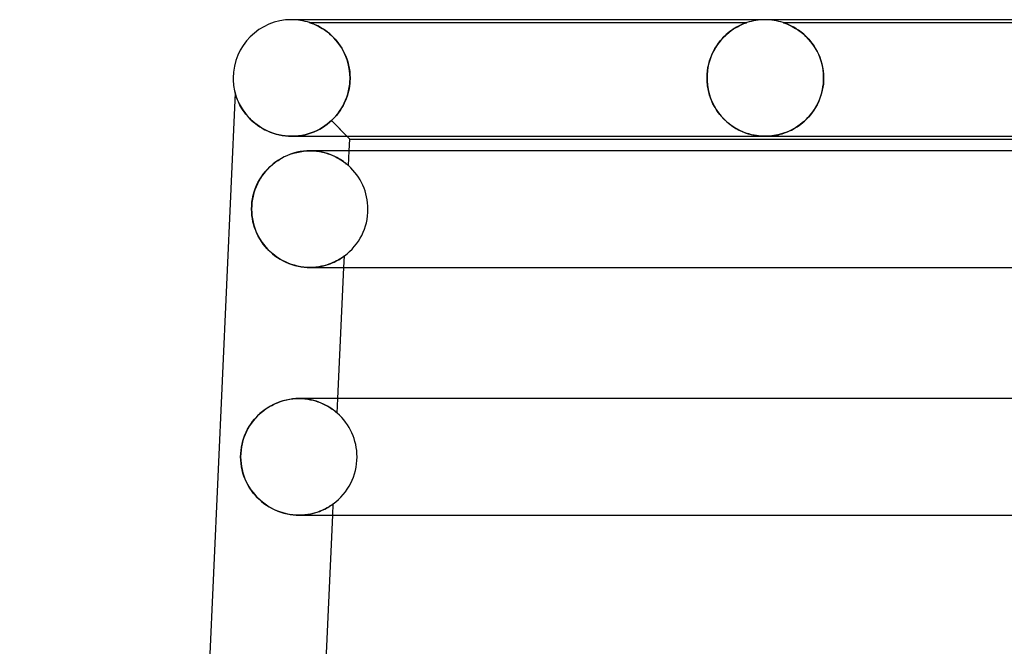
# Model space of a CAD drawing. Header units: millimetres. Extents: x -232 to 232, y -2 to 170.
# Tile 6 of 33: x -190 to -156, y 149 to 170. Entities that reach past the tile are written whole.
import ezdxf

# ---------------------------------------------------------------- set-up
doc = ezdxf.new("R2010")
doc.units = ezdxf.units.MM
doc.layers.add('HIDDEN', color=7, linetype='Continuous')
doc.layers.add('THICK', color=7, linetype='Continuous')

msp = doc.modelspace()

# ---------------------------------------------------------------- linework, layer by layer
at = {"layer": 'HIDDEN'}
for p, q in [((-180.283, 170), (-180.5, 170)), ((-179.871, 169.899), (-179.875, 169.9)), ((-179.875, 169.9), (-179.868, 169.898)), ((-179.875, 169.9), (-164.875, 169.9)), ((-179.855, 169.893), (-179.871, 169.899)), ((-179.868, 169.898), (-179.85, 169.891)), ((-179.83, 169.885), (-179.855, 169.893)), ((-179.85, 169.891), (-179.823, 169.882)), ((-179.798, 169.873), (-179.83, 169.885)), ((-179.823, 169.882), (-179.788, 169.869)), ((-179.757, 169.857), (-179.798, 169.873)), ((-179.788, 169.869), (-179.747, 169.853)), ((-179.71, 169.838), (-179.757, 169.857)), ((-179.747, 169.853), (-179.702, 169.834)), ((-179.657, 169.814), (-179.71, 169.838)), ((-179.702, 169.834), (-179.655, 169.813)), ((-179.599, 169.786), (-179.657, 169.814)), ((-179.655, 169.813), (-179.607, 169.79)), ((-179.607, 169.79), (-179.555, 169.763)), ((-179.536, 169.753), (-179.599, 169.786)), ((-179.555, 169.763), (-179.5, 169.733)), ((-179.47, 169.715), (-179.536, 169.753)), ((-179.5, 169.733), (-179.442, 169.698)), ((-179.401, 169.672), (-179.47, 169.715)), ((-179.442, 169.698), (-179.382, 169.66)), ((-179.33, 169.624), (-179.401, 169.672)), ((-179.382, 169.66), (-179.319, 169.616)), ((-179.259, 169.571), (-179.33, 169.624)), ((-179.319, 169.616), (-179.256, 169.569)), ((-165.49, 169.566), (-165.414, 169.624)), ((-165.4, 169.634), (-165.46, 169.59)), ((-165.414, 169.624), (-165.34, 169.675)), ((-165.342, 169.674), (-165.4, 169.634)), ((-165.285, 169.71), (-165.342, 169.674)), ((-165.34, 169.675), (-165.267, 169.72)), ((-165.231, 169.742), (-165.285, 169.71)), ((-165.267, 169.72), (-165.198, 169.76)), ((-165.18, 169.77), (-165.231, 169.742)), ((-165.198, 169.76), (-165.133, 169.794)), ((-165.132, 169.795), (-165.18, 169.77)), ((-165.133, 169.794), (-165.073, 169.822)), ((-165.086, 169.817), (-165.132, 169.795)), ((-165.042, 169.836), (-165.086, 169.817)), ((-165.073, 169.822), (-165.019, 169.846)), ((-165.002, 169.853), (-165.042, 169.836)), ((-165.019, 169.846), (-164.973, 169.865)), ((-164.966, 169.867), (-165.002, 169.853)), ((-164.973, 169.865), (-164.935, 169.879)), ((-164.935, 169.879), (-164.966, 169.867)), ((-164.935, 169.879), (-164.907, 169.889)), ((-164.91, 169.888), (-164.935, 169.879)), ((-164.891, 169.894), (-164.91, 169.888)), ((-164.907, 169.889), (-164.888, 169.895)), ((-164.879, 169.898), (-164.891, 169.894)), ((-164.888, 169.895), (-164.878, 169.899)), ((-164.875, 169.9), (-164.879, 169.898)), ((-164.878, 169.899), (-164.875, 169.9)), ((-163.616, 169.897), (-163.625, 169.9)), ((-163.625, 169.9), (-163.624, 169.9)), ((-163.625, 169.9), (-146.624, 169.9)), ((-163.624, 169.9), (-163.615, 169.896)), ((-163.598, 169.891), (-163.616, 169.897)), ((-163.615, 169.896), (-163.597, 169.89)), ((-163.57, 169.881), (-163.598, 169.891)), ((-163.597, 169.89), (-163.571, 169.881)), ((-163.571, 169.881), (-163.539, 169.869)), ((-163.528, 169.865), (-163.57, 169.881)), ((-163.539, 169.869), (-163.501, 169.854)), ((-163.475, 169.844), (-163.528, 169.865)), ((-163.501, 169.854), (-163.458, 169.837)), ((-163.412, 169.816), (-163.475, 169.844)), ((-163.458, 169.837), (-163.412, 169.816)), ((-163.341, 169.782), (-163.412, 169.816)), ((-163.412, 169.816), (-163.363, 169.793)), ((-163.363, 169.793), (-163.312, 169.767)), ((-163.264, 169.741), (-163.341, 169.782)), ((-163.312, 169.767), (-163.257, 169.737)), ((-163.182, 169.692), (-163.264, 169.741)), ((-163.257, 169.737), (-163.199, 169.703)), ((-163.199, 169.703), (-163.139, 169.665)), ((-163.096, 169.635), (-163.182, 169.692)), ((-163.139, 169.665), (-163.077, 169.622)), ((-163.008, 169.571), (-163.096, 169.635)), ((-163.077, 169.622), (-163.012, 169.574)), ((-179.187, 169.512), (-179.259, 169.571)), ((-179.256, 169.569), (-179.192, 169.516)), ((-179.192, 169.516), (-179.127, 169.458)), ((-179.116, 169.448), (-179.187, 169.512)), ((-179.127, 169.458), (-179.063, 169.396)), ((-179.046, 169.378), (-179.116, 169.448)), ((-179.063, 169.396), (-179.001, 169.33)), ((-178.977, 169.303), (-179.046, 169.378)), ((-179.001, 169.33), (-178.941, 169.26)), ((-178.91, 169.222), (-178.977, 169.303)), ((-165.845, 169.197), (-165.779, 169.281)), ((-165.768, 169.296), (-165.826, 169.222)), ((-165.779, 169.281), (-165.71, 169.36)), ((-165.707, 169.364), (-165.768, 169.296)), ((-165.71, 169.36), (-165.639, 169.434)), ((-165.645, 169.428), (-165.707, 169.364)), ((-165.583, 169.487), (-165.645, 169.428)), ((-165.639, 169.434), (-165.565, 169.503)), ((-165.521, 169.541), (-165.583, 169.487)), ((-165.565, 169.503), (-165.49, 169.566)), ((-165.46, 169.59), (-165.521, 169.541)), ((-163.012, 169.574), (-162.947, 169.521)), ((-162.921, 169.498), (-163.008, 169.571)), ((-162.947, 169.521), (-162.881, 169.463)), ((-162.835, 169.418), (-162.921, 169.498)), ((-162.881, 169.463), (-162.815, 169.399)), ((-162.752, 169.332), (-162.835, 169.418)), ((-162.815, 169.399), (-162.75, 169.33)), ((-162.673, 169.239), (-162.752, 169.332)), ((-162.75, 169.33), (-162.687, 169.256)), ((-178.941, 169.26), (-178.883, 169.185)), ((-178.846, 169.135), (-178.91, 169.222)), ((-178.883, 169.185), (-178.827, 169.107)), ((-178.785, 169.042), (-178.846, 169.135)), ((-178.827, 169.107), (-178.774, 169.024)), ((-178.729, 168.944), (-178.785, 169.042)), ((-178.774, 169.024), (-178.725, 168.936)), ((-178.677, 168.841), (-178.729, 168.944)), ((-165.988, 168.974), (-166.036, 168.882)), ((-166.019, 168.915), (-165.966, 169.014)), ((-165.937, 169.062), (-165.988, 168.974)), ((-165.966, 169.014), (-165.907, 169.108)), ((-165.883, 169.144), (-165.937, 169.062)), ((-165.907, 169.108), (-165.845, 169.197)), ((-165.826, 169.222), (-165.883, 169.144)), ((-162.687, 169.256), (-162.626, 169.178)), ((-162.599, 169.139), (-162.673, 169.239)), ((-162.626, 169.178), (-162.568, 169.094)), ((-162.529, 169.033), (-162.599, 169.139)), ((-162.568, 169.094), (-162.512, 169.005)), ((-162.465, 168.92), (-162.529, 169.033)), ((-162.512, 169.005), (-162.461, 168.911)), ((-178.725, 168.936), (-178.679, 168.845)), ((-178.679, 168.845), (-178.637, 168.75)), ((-178.63, 168.732), (-178.677, 168.841)), ((-178.637, 168.75), (-178.599, 168.652)), ((-178.588, 168.619), (-178.63, 168.732)), ((-178.599, 168.652), (-178.567, 168.55)), ((-178.554, 168.501), (-178.588, 168.619)), ((-166.119, 168.684), (-166.154, 168.579)), ((-166.149, 168.593), (-166.112, 168.705)), ((-166.08, 168.786), (-166.119, 168.684)), ((-166.112, 168.705), (-166.068, 168.812)), ((-166.036, 168.882), (-166.08, 168.786)), ((-166.068, 168.812), (-166.019, 168.915)), ((-162.408, 168.801), (-162.465, 168.92)), ((-162.461, 168.911), (-162.413, 168.812)), ((-162.413, 168.812), (-162.369, 168.709)), ((-162.358, 168.677), (-162.408, 168.801)), ((-162.369, 168.709), (-162.331, 168.6)), ((-162.315, 168.548), (-162.358, 168.677)), ((-178.567, 168.55), (-178.54, 168.444)), ((-178.526, 168.38), (-178.554, 168.501)), ((-178.54, 168.444), (-178.518, 168.336)), ((-178.506, 168.256), (-178.526, 168.38)), ((-178.518, 168.336), (-178.502, 168.225)), ((-166.224, 168.242), (-166.206, 168.361)), ((-166.207, 168.357), (-166.224, 168.24)), ((-166.183, 168.47), (-166.207, 168.357)), ((-166.206, 168.361), (-166.181, 168.478)), ((-166.154, 168.579), (-166.183, 168.47)), ((-166.181, 168.478), (-166.149, 168.593)), ((-162.331, 168.6), (-162.299, 168.488)), ((-162.282, 168.414), (-162.315, 168.548)), ((-162.299, 168.488), (-162.273, 168.371)), ((-162.258, 168.278), (-162.282, 168.414)), ((-162.273, 168.371), (-162.254, 168.249)), ((-162.243, 168.14), (-162.258, 168.278)), ((-178.493, 168.129), (-178.506, 168.256)), ((-178.502, 168.225), (-178.492, 168.113)), ((-178.489, 168), (-178.493, 168.129)), ((-178.492, 168.113), (-178.489, 168)), ((-178.491, 167.917), (-178.49, 167.933)), ((-178.49, 167.933), (-178.491, 167.917)), ((-178.49, 167.933), (-178.489, 167.95)), ((-178.489, 167.95), (-178.49, 167.933)), ((-178.489, 167.983), (-178.489, 168)), ((-178.489, 168), (-178.489, 167.983)), ((-178.489, 167.967), (-178.489, 167.983)), ((-178.489, 167.983), (-178.489, 167.967)), ((-178.489, 167.95), (-178.489, 167.967)), ((-178.489, 167.967), (-178.489, 167.95)), ((-166.238, 168), (-166.234, 168.121)), ((-166.234, 168.121), (-166.238, 168)), ((-166.238, 168), (-166.238, 167.983)), ((-166.238, 167.983), (-166.238, 168)), ((-166.238, 167.983), (-166.238, 167.967)), ((-166.238, 167.967), (-166.238, 167.983)), ((-166.238, 167.967), (-166.237, 167.95)), ((-166.237, 167.95), (-166.238, 167.967)), ((-166.237, 167.95), (-166.237, 167.933)), ((-166.237, 167.933), (-166.237, 167.95)), ((-166.237, 167.933), (-166.236, 167.917)), ((-166.236, 167.917), (-166.237, 167.933)), ((-166.234, 168.121), (-166.224, 168.242)), ((-166.224, 168.24), (-166.234, 168.121)), ((-162.254, 168.249), (-162.242, 168.125)), ((-162.238, 168), (-162.243, 168.14)), ((-162.242, 168.125), (-162.238, 168)), ((-162.238, 167.95), (-162.239, 167.933)), ((-162.239, 167.933), (-162.238, 167.95)), ((-162.239, 167.933), (-162.239, 167.917)), ((-162.239, 167.917), (-162.239, 167.933)), ((-162.238, 168), (-162.238, 167.983)), ((-162.238, 167.983), (-162.238, 168)), ((-162.238, 167.983), (-162.238, 167.967)), ((-162.238, 167.967), (-162.238, 167.983)), ((-162.238, 167.967), (-162.238, 167.95)), ((-162.238, 167.95), (-162.238, 167.967)), ((-178.523, 167.63), (-178.542, 167.542)), ((-178.539, 167.557), (-178.516, 167.67)), ((-178.509, 167.719), (-178.523, 167.63)), ((-178.516, 167.67), (-178.5, 167.785)), ((-178.498, 167.81), (-178.509, 167.719)), ((-178.5, 167.785), (-178.491, 167.9)), ((-178.491, 167.9), (-178.498, 167.81)), ((-178.491, 167.9), (-178.491, 167.917)), ((-178.491, 167.917), (-178.491, 167.9)), ((-166.236, 167.917), (-166.235, 167.9)), ((-166.235, 167.9), (-166.236, 167.917)), ((-166.22, 167.732), (-166.235, 167.9)), ((-166.235, 167.9), (-166.222, 167.75)), ((-166.222, 167.75), (-166.198, 167.601)), ((-166.191, 167.567), (-166.22, 167.732)), ((-166.198, 167.601), (-166.163, 167.454)), ((-162.3, 167.505), (-162.278, 167.601)), ((-162.263, 167.685), (-162.283, 167.579)), ((-162.278, 167.601), (-162.261, 167.699)), ((-162.248, 167.793), (-162.263, 167.685)), ((-162.261, 167.699), (-162.248, 167.799)), ((-162.24, 167.9), (-162.248, 167.793)), ((-162.248, 167.799), (-162.24, 167.9)), ((-162.239, 167.917), (-162.24, 167.9)), ((-162.24, 167.9), (-162.239, 167.917)), ((-182.435, 167.493), (-182.434, 167.489)), ((-182.434, 167.489), (-182.431, 167.478)), ((-182.431, 167.478), (-182.425, 167.458)), ((-182.425, 167.458), (-182.417, 167.43)), ((-182.417, 167.43), (-182.406, 167.395)), ((-182.406, 167.395), (-182.393, 167.355)), ((-182.393, 167.355), (-182.377, 167.312)), ((-182.377, 167.312), (-182.36, 167.266)), ((-182.36, 167.266), (-182.34, 167.219)), ((-178.62, 167.29), (-178.653, 167.209)), ((-178.643, 167.234), (-178.603, 167.338)), ((-178.591, 167.372), (-178.62, 167.29)), ((-178.603, 167.338), (-178.568, 167.445)), ((-178.565, 167.456), (-178.591, 167.372)), ((-178.568, 167.445), (-178.539, 167.557)), ((-178.542, 167.542), (-178.565, 167.456)), ((-166.149, 167.409), (-166.191, 167.567)), ((-166.163, 167.454), (-166.117, 167.312)), ((-166.097, 167.259), (-166.149, 167.409)), ((-166.117, 167.312), (-166.061, 167.175)), ((-166.035, 167.118), (-166.097, 167.259)), ((-162.376, 167.271), (-162.418, 167.173)), ((-162.393, 167.231), (-162.358, 167.32)), ((-162.34, 167.372), (-162.376, 167.271)), ((-162.358, 167.32), (-162.327, 167.411)), ((-162.309, 167.474), (-162.34, 167.372)), ((-162.327, 167.411), (-162.3, 167.505)), ((-162.283, 167.579), (-162.309, 167.474)), ((-182.34, 167.219), (-182.317, 167.168)), ((-182.317, 167.168), (-182.291, 167.114)), ((-182.291, 167.114), (-182.262, 167.058)), ((-182.262, 167.058), (-182.229, 166.999)), ((-182.229, 166.999), (-182.192, 166.937)), ((-182.192, 166.937), (-182.15, 166.875)), ((-178.813, 166.912), (-178.86, 166.844)), ((-178.852, 166.856), (-178.793, 166.944)), ((-178.769, 166.982), (-178.813, 166.912)), ((-178.793, 166.944), (-178.738, 167.037)), ((-178.728, 167.055), (-178.769, 166.982)), ((-178.738, 167.037), (-178.688, 167.133)), ((-178.689, 167.131), (-178.728, 167.055)), ((-178.653, 167.209), (-178.689, 167.131)), ((-178.688, 167.133), (-178.643, 167.234)), ((-166.061, 167.175), (-165.996, 167.043)), ((-165.965, 166.986), (-166.035, 167.118)), ((-165.996, 167.043), (-165.923, 166.918)), ((-165.887, 166.863), (-165.965, 166.986)), ((-165.923, 166.918), (-165.842, 166.8)), ((-162.516, 166.987), (-162.571, 166.9)), ((-162.564, 166.91), (-162.517, 166.986)), ((-162.517, 166.986), (-162.472, 167.064)), ((-162.465, 167.079), (-162.516, 166.987)), ((-162.472, 167.064), (-162.431, 167.146)), ((-162.418, 167.173), (-162.465, 167.079)), ((-162.431, 167.146), (-162.393, 167.231)), ((-182.15, 166.875), (-182.104, 166.811)), ((-182.104, 166.811), (-182.054, 166.746)), ((-182.054, 166.746), (-181.999, 166.682)), ((-181.999, 166.682), (-181.94, 166.617)), ((-181.94, 166.617), (-181.877, 166.555)), ((-179.12, 166.546), (-179.048, 166.617)), ((-179.065, 166.6), (-179.12, 166.546)), ((-179.011, 166.657), (-179.065, 166.6)), ((-179.048, 166.617), (-178.98, 166.692)), ((-178.959, 166.716), (-179.011, 166.657)), ((-178.98, 166.692), (-178.914, 166.772)), ((-178.908, 166.779), (-178.959, 166.716)), ((-178.914, 166.772), (-178.852, 166.856)), ((-178.86, 166.844), (-178.908, 166.779)), ((-165.802, 166.749), (-165.887, 166.863)), ((-165.842, 166.8), (-165.754, 166.69)), ((-165.713, 166.644), (-165.802, 166.749)), ((-165.754, 166.69), (-165.659, 166.588)), ((-165.619, 166.548), (-165.713, 166.644)), ((-165.659, 166.588), (-165.56, 166.494)), ((-162.827, 166.588), (-162.898, 166.521)), ((-162.894, 166.524), (-162.834, 166.58)), ((-162.834, 166.58), (-162.776, 166.64)), ((-162.758, 166.659), (-162.827, 166.588)), ((-162.776, 166.64), (-162.72, 166.703)), ((-162.692, 166.736), (-162.758, 166.659)), ((-162.72, 166.703), (-162.666, 166.769)), ((-162.63, 166.816), (-162.692, 166.736)), ((-162.666, 166.769), (-162.614, 166.838)), ((-162.571, 166.9), (-162.63, 166.816)), ((-162.614, 166.838), (-162.564, 166.91)), ((-181.877, 166.555), (-181.81, 166.494)), ((-181.81, 166.494), (-181.738, 166.435)), ((-181.738, 166.435), (-181.663, 166.378)), ((-181.663, 166.378), (-181.583, 166.324)), ((-181.583, 166.324), (-181.5, 166.273)), ((-181.5, 166.273), (-181.412, 166.225)), ((-179.621, 166.199), (-179.527, 166.248)), ((-179.527, 166.248), (-179.621, 166.199)), ((-179.527, 166.248), (-179.437, 166.301)), ((-179.437, 166.301), (-179.527, 166.248)), ((-179.437, 166.301), (-179.351, 166.358)), ((-179.351, 166.358), (-179.437, 166.301)), ((-179.351, 166.358), (-179.269, 166.418)), ((-179.27, 166.418), (-179.351, 166.358)), ((-179.193, 166.481), (-179.27, 166.418)), ((-179.269, 166.418), (-179.192, 166.481)), ((-179.12, 166.546), (-179.193, 166.481)), ((-179.192, 166.481), (-179.12, 166.546)), ((-179.12, 166.546), (-178.502, 165.9)), ((-178.598, 166), (-179.12, 166.546)), ((-165.522, 166.461), (-165.619, 166.548)), ((-165.56, 166.494), (-165.458, 166.411)), ((-165.421, 166.383), (-165.522, 166.461)), ((-165.458, 166.411), (-165.354, 166.336)), ((-165.319, 166.313), (-165.421, 166.383)), ((-165.354, 166.336), (-165.249, 166.27)), ((-165.216, 166.251), (-165.319, 166.313)), ((-165.249, 166.27), (-165.144, 166.213)), ((-165.112, 166.197), (-165.216, 166.251)), ((-163.271, 166.254), (-163.348, 166.213)), ((-163.346, 166.214), (-163.28, 166.249)), ((-163.28, 166.249), (-163.214, 166.287)), ((-163.195, 166.298), (-163.271, 166.254)), ((-163.214, 166.287), (-163.147, 166.328)), ((-163.119, 166.347), (-163.195, 166.298)), ((-163.147, 166.328), (-163.082, 166.373)), ((-163.044, 166.4), (-163.119, 166.347)), ((-163.082, 166.373), (-163.018, 166.42)), ((-162.97, 166.458), (-163.044, 166.4)), ((-163.018, 166.42), (-162.955, 166.47)), ((-162.898, 166.521), (-162.97, 166.458)), ((-162.955, 166.47), (-162.894, 166.524)), ((-181.412, 166.225), (-181.321, 166.181)), ((-181.321, 166.181), (-181.227, 166.14)), ((-181.227, 166.14), (-181.129, 166.105)), ((-181.129, 166.105), (-181.027, 166.074)), ((-181.027, 166.074), (-180.923, 166.047)), ((-180.923, 166.047), (-180.816, 166.027)), ((-180.816, 166.027), (-180.707, 166.012)), ((-180.707, 166.012), (-180.598, 166.003)), ((-180.598, 166.003), (-180.488, 166)), ((-180.488, 166), (-180.372, 166.003)), ((-180.372, 166.003), (-180.488, 166)), ((-180.372, 166.003), (-180.258, 166.013)), ((-180.258, 166.013), (-180.372, 166.003)), ((-180.258, 166.013), (-180.145, 166.03)), ((-180.145, 166.03), (-180.258, 166.013)), ((-180.145, 166.03), (-180.035, 166.052)), ((-180.035, 166.052), (-180.145, 166.03)), ((-180.035, 166.052), (-179.927, 166.081)), ((-179.926, 166.081), (-180.035, 166.052)), ((-179.927, 166.081), (-179.821, 166.115)), ((-179.821, 166.115), (-179.926, 166.081)), ((-179.821, 166.115), (-179.719, 166.155)), ((-179.719, 166.155), (-179.821, 166.115)), ((-179.719, 166.155), (-179.621, 166.199)), ((-179.621, 166.199), (-179.719, 166.155)), ((-165.144, 166.213), (-165.039, 166.163)), ((-165.009, 166.151), (-165.112, 166.197)), ((-165.039, 166.163), (-164.935, 166.122)), ((-164.908, 166.112), (-165.009, 166.151)), ((-164.935, 166.122), (-164.83, 166.087)), ((-164.81, 166.081), (-164.908, 166.112)), ((-164.83, 166.087), (-164.725, 166.058)), ((-164.714, 166.055), (-164.81, 166.081)), ((-164.725, 166.058), (-164.62, 166.035)), ((-164.624, 166.035), (-164.714, 166.055)), ((-164.545, 166.022), (-164.624, 166.035)), ((-164.62, 166.035), (-164.517, 166.018)), ((-164.476, 166.013), (-164.545, 166.022)), ((-164.517, 166.018), (-164.422, 166.007)), ((-164.416, 166.007), (-164.476, 166.013)), ((-164.422, 166.007), (-164.332, 166.002)), ((-164.36, 166.003), (-164.416, 166.007)), ((-164.305, 166.001), (-164.36, 166.003)), ((-164.332, 166.002), (-164.247, 166)), ((-164.249, 166), (-164.305, 166.001)), ((-164.194, 166.001), (-164.249, 166)), ((-164.247, 166), (-164.165, 166.002)), ((-164.138, 166.003), (-164.194, 166.001)), ((-164.165, 166.002), (-164.084, 166.007)), ((-164.079, 166.007), (-164.138, 166.003)), ((-164.084, 166.007), (-164.003, 166.015)), ((-164.017, 166.013), (-164.079, 166.007)), ((-163.95, 166.022), (-164.017, 166.013)), ((-164.003, 166.015), (-163.926, 166.026)), ((-163.879, 166.034), (-163.95, 166.022)), ((-163.926, 166.026), (-163.853, 166.04)), ((-163.805, 166.05), (-163.879, 166.034)), ((-163.853, 166.04), (-163.787, 166.054)), ((-163.729, 166.068), (-163.805, 166.05)), ((-163.787, 166.054), (-163.727, 166.069)), ((-163.654, 166.09), (-163.729, 166.068)), ((-163.727, 166.069), (-163.666, 166.087)), ((-163.666, 166.087), (-163.604, 166.106)), ((-163.577, 166.116), (-163.654, 166.09)), ((-163.604, 166.106), (-163.541, 166.129)), ((-163.501, 166.145), (-163.577, 166.116)), ((-163.541, 166.129), (-163.477, 166.154)), ((-163.424, 166.177), (-163.501, 166.145)), ((-163.477, 166.154), (-163.412, 166.183)), ((-163.348, 166.213), (-163.424, 166.177)), ((-163.412, 166.183), (-163.346, 166.214)), ((-180.846, 165.242), (-180.944, 165.184)), ((-180.746, 165.295), (-180.846, 165.242)), ((-180.641, 165.343), (-180.746, 165.295)), ((-180.534, 165.384), (-180.641, 165.343)), ((-180.424, 165.42), (-180.534, 165.384)), ((-180.313, 165.449), (-180.424, 165.42)), ((-180.2, 165.472), (-180.313, 165.449)), ((-180.088, 165.488), (-180.2, 165.472)), ((-179.975, 165.497), (-180.088, 165.488)), ((-179.865, 165.5), (-179.975, 165.497)), ((-179.756, 165.497), (-179.865, 165.5)), ((-179.865, 165.5), (-179.752, 165.497)), ((-179.649, 165.488), (-179.756, 165.497)), ((-179.752, 165.497), (-179.642, 165.487)), ((-179.545, 165.474), (-179.649, 165.488)), ((-179.642, 165.487), (-179.536, 165.472)), ((-179.445, 165.455), (-179.545, 165.474)), ((-179.536, 165.472), (-179.434, 165.453)), ((-179.35, 165.432), (-179.445, 165.455)), ((-179.434, 165.453), (-179.337, 165.428)), ((-179.26, 165.405), (-179.35, 165.432)), ((-179.337, 165.428), (-179.245, 165.4)), ((-179.173, 165.375), (-179.26, 165.405)), ((-179.245, 165.4), (-179.158, 165.369)), ((-179.092, 165.343), (-179.173, 165.375)), ((-179.158, 165.369), (-179.077, 165.336)), ((-179.016, 165.309), (-179.092, 165.343)), ((-179.077, 165.336), (-179.001, 165.301)), ((-178.946, 165.273), (-179.016, 165.309)), ((-179.001, 165.301), (-178.93, 165.265)), ((-178.881, 165.237), (-178.946, 165.273)), ((-178.93, 165.265), (-178.865, 165.228)), ((-178.821, 165.202), (-178.881, 165.237)), ((-178.865, 165.228), (-178.806, 165.192)), ((-178.543, 164.992), (-178.521, 165.5)), ((-181.291, 164.903), (-181.366, 164.822)), ((-181.21, 164.98), (-181.291, 164.903)), ((-181.126, 165.052), (-181.21, 164.98)), ((-181.037, 165.121), (-181.126, 165.052)), ((-180.944, 165.184), (-181.037, 165.121)), ((-178.768, 165.167), (-178.821, 165.202)), ((-178.806, 165.192), (-178.752, 165.157)), ((-178.719, 165.134), (-178.768, 165.167)), ((-178.752, 165.157), (-178.704, 165.123)), ((-178.677, 165.102), (-178.719, 165.134)), ((-178.704, 165.123), (-178.662, 165.091)), ((-178.639, 165.073), (-178.677, 165.102)), ((-178.662, 165.091), (-178.626, 165.063)), ((-178.606, 165.047), (-178.639, 165.073)), ((-178.626, 165.063), (-178.597, 165.039)), ((-178.58, 165.024), (-178.606, 165.047)), ((-178.597, 165.039), (-178.573, 165.019)), ((-178.56, 165.007), (-178.58, 165.024)), ((-178.573, 165.019), (-178.557, 165.004)), ((-178.548, 164.996), (-178.56, 165.007)), ((-178.557, 165.004), (-178.547, 164.996)), ((-178.543, 164.992), (-178.548, 164.996)), ((-178.547, 164.996), (-178.543, 164.992)), ((-181.564, 164.558), (-181.619, 164.464)), ((-181.503, 164.65), (-181.564, 164.558)), ((-181.437, 164.738), (-181.503, 164.65)), ((-181.366, 164.822), (-181.437, 164.738)), ((-181.715, 164.266), (-181.755, 164.162)), ((-181.67, 164.366), (-181.715, 164.266)), ((-181.619, 164.464), (-181.67, 164.366)), ((-181.817, 163.947), (-181.84, 163.837)), ((-181.789, 164.056), (-181.817, 163.947)), ((-181.755, 164.162), (-181.789, 164.056)), ((-181.865, 163.613), (-181.868, 163.5)), ((-181.856, 163.725), (-181.865, 163.613)), ((-181.84, 163.837), (-181.856, 163.725)), ((-181.868, 163.5), (-181.865, 163.388)), ((-181.865, 163.388), (-181.856, 163.277)), ((-181.856, 163.277), (-181.84, 163.167)), ((-181.84, 163.167), (-181.818, 163.058)), ((-181.818, 163.058), (-181.791, 162.952)), ((-181.791, 162.952), (-181.758, 162.848)), ((-181.758, 162.848), (-181.72, 162.747)), ((-181.72, 162.747), (-181.676, 162.648)), ((-181.676, 162.648), (-181.627, 162.552)), ((-181.627, 162.552), (-181.574, 162.459)), ((-181.574, 162.459), (-181.515, 162.369)), ((-181.515, 162.369), (-181.452, 162.282)), ((-181.452, 162.282), (-181.384, 162.198)), ((-181.384, 162.198), (-181.311, 162.118)), ((-181.311, 162.118), (-181.234, 162.042)), ((-181.234, 162.042), (-181.152, 161.97)), ((-181.152, 161.97), (-181.067, 161.902)), ((-181.067, 161.902), (-180.977, 161.838)), ((-178.739, 161.854), (-178.769, 161.833)), ((-178.759, 161.84), (-178.728, 161.861)), ((-178.715, 161.871), (-178.739, 161.854)), ((-178.728, 161.861), (-178.705, 161.878)), ((-178.697, 161.883), (-178.715, 161.871)), ((-178.705, 161.878), (-178.689, 161.89)), ((-178.701, 161.5), (-178.683, 161.894)), ((-178.687, 161.891), (-178.697, 161.883)), ((-178.689, 161.89), (-178.683, 161.894)), ((-178.683, 161.894), (-178.687, 161.891)), ((-180.977, 161.838), (-180.884, 161.78)), ((-180.884, 161.78), (-180.788, 161.726)), ((-180.788, 161.726), (-180.688, 161.678)), ((-180.688, 161.678), (-180.587, 161.635)), ((-180.587, 161.635), (-180.483, 161.598)), ((-180.483, 161.598), (-180.379, 161.567)), ((-180.379, 161.567), (-180.274, 161.542)), ((-180.274, 161.542), (-180.17, 161.523)), ((-180.17, 161.523), (-180.066, 161.51)), ((-180.066, 161.51), (-179.965, 161.502)), ((-179.766, 161.503), (-179.67, 161.51)), ((-179.663, 161.51), (-179.763, 161.503)), ((-179.67, 161.51), (-179.576, 161.521)), ((-179.566, 161.523), (-179.663, 161.51)), ((-179.576, 161.521), (-179.486, 161.537)), ((-179.473, 161.539), (-179.566, 161.523)), ((-179.486, 161.537), (-179.401, 161.555)), ((-179.384, 161.56), (-179.473, 161.539)), ((-179.401, 161.555), (-179.32, 161.577)), ((-179.3, 161.583), (-179.384, 161.56)), ((-179.32, 161.577), (-179.243, 161.601)), ((-179.22, 161.608), (-179.3, 161.583)), ((-179.243, 161.601), (-179.17, 161.627)), ((-179.146, 161.636), (-179.22, 161.608)), ((-179.17, 161.627), (-179.102, 161.654)), ((-179.076, 161.665), (-179.146, 161.636)), ((-179.102, 161.654), (-179.038, 161.682)), ((-179.011, 161.695), (-179.076, 161.665)), ((-179.038, 161.682), (-178.98, 161.71)), ((-178.951, 161.725), (-179.011, 161.695)), ((-178.98, 161.71), (-178.926, 161.738)), ((-178.897, 161.754), (-178.951, 161.725)), ((-178.926, 161.738), (-178.877, 161.766)), ((-178.849, 161.782), (-178.897, 161.754)), ((-178.877, 161.766), (-178.833, 161.792)), ((-178.806, 161.809), (-178.849, 161.782)), ((-178.833, 161.792), (-178.794, 161.816)), ((-178.769, 161.833), (-178.806, 161.809)), ((-178.794, 161.816), (-178.759, 161.84)), ((-179.965, 161.502), (-179.865, 161.5)), ((-179.865, 161.5), (-179.766, 161.503)), ((-179.763, 161.503), (-179.865, 161.5)), ((-181.116, 156.798), (-181.217, 156.745)), ((-181.011, 156.845), (-181.116, 156.798)), ((-180.904, 156.886), (-181.011, 156.845)), ((-180.795, 156.921), (-180.904, 156.886)), ((-180.684, 156.95), (-180.795, 156.921)), ((-180.572, 156.972), (-180.684, 156.95)), ((-180.46, 156.988), (-180.572, 156.972)), ((-180.349, 156.997), (-180.46, 156.988)), ((-180.24, 157), (-180.349, 156.997)), ((-180.131, 156.997), (-180.24, 157)), ((-180.24, 157), (-180.138, 156.997)), ((-180.138, 156.997), (-180.038, 156.99)), ((-180.025, 156.988), (-180.131, 156.997)), ((-180.038, 156.99), (-179.941, 156.977)), ((-179.923, 156.974), (-180.025, 156.988)), ((-179.941, 156.977), (-179.848, 156.961)), ((-179.824, 156.956), (-179.923, 156.974)), ((-179.848, 156.961), (-179.759, 156.941)), ((-179.73, 156.933), (-179.824, 156.956)), ((-179.759, 156.941), (-179.674, 156.917)), ((-179.64, 156.907), (-179.73, 156.933)), ((-179.674, 156.917), (-179.592, 156.891)), ((-179.555, 156.878), (-179.64, 156.907)), ((-179.592, 156.891), (-179.515, 156.862)), ((-179.475, 156.846), (-179.555, 156.878)), ((-179.515, 156.862), (-179.442, 156.832)), ((-179.399, 156.812), (-179.475, 156.846)), ((-179.442, 156.832), (-179.374, 156.8)), ((-179.329, 156.777), (-179.399, 156.812)), ((-179.374, 156.8), (-179.31, 156.768)), ((-179.264, 156.742), (-179.329, 156.777)), ((-178.927, 156.5), (-178.905, 157)), ((-181.581, 156.484), (-181.662, 156.407)), ((-181.497, 156.556), (-181.581, 156.484)), ((-181.407, 156.624), (-181.497, 156.556)), ((-181.314, 156.687), (-181.407, 156.624)), ((-181.217, 156.745), (-181.314, 156.687)), ((-179.31, 156.768), (-179.251, 156.735)), ((-179.204, 156.707), (-179.264, 156.742)), ((-179.251, 156.735), (-179.197, 156.702)), ((-179.15, 156.672), (-179.204, 156.707)), ((-179.197, 156.702), (-179.147, 156.67)), ((-179.102, 156.639), (-179.15, 156.672)), ((-179.147, 156.67), (-179.102, 156.639)), ((-179.058, 156.607), (-179.102, 156.639)), ((-179.102, 156.639), (-179.062, 156.61)), ((-179.062, 156.61), (-179.027, 156.583)), ((-179.02, 156.578), (-179.058, 156.607)), ((-179.027, 156.583), (-178.996, 156.559)), ((-178.988, 156.552), (-179.02, 156.578)), ((-178.996, 156.559), (-178.972, 156.538)), ((-178.962, 156.53), (-178.988, 156.552)), ((-178.972, 156.538), (-178.952, 156.522)), ((-178.943, 156.514), (-178.962, 156.53)), ((-178.952, 156.522), (-178.938, 156.51)), ((-178.931, 156.504), (-178.943, 156.514)), ((-178.938, 156.51), (-178.93, 156.503)), ((-178.927, 156.5), (-178.931, 156.504)), ((-178.93, 156.503), (-178.927, 156.5)), ((-181.875, 156.153), (-181.937, 156.062)), ((-181.809, 156.242), (-181.875, 156.153)), ((-181.738, 156.326), (-181.809, 156.242)), ((-181.662, 156.407), (-181.738, 156.326)), ((-182.089, 155.768), (-182.129, 155.664)), ((-182.044, 155.869), (-182.089, 155.768)), ((-181.993, 155.967), (-182.044, 155.869)), ((-181.937, 156.062), (-181.993, 155.967)), ((-182.192, 155.45), (-182.214, 155.339)), ((-182.163, 155.558), (-182.192, 155.45)), ((-182.129, 155.664), (-182.163, 155.558)), ((-182.24, 155.113), (-182.243, 155)), ((-182.23, 155.226), (-182.24, 155.113)), ((-182.214, 155.339), (-182.23, 155.226)), ((-182.243, 155), (-182.24, 154.888)), ((-182.24, 154.888), (-182.231, 154.778)), ((-182.231, 154.778), (-182.215, 154.669)), ((-182.215, 154.669), (-182.194, 154.561)), ((-182.194, 154.561), (-182.167, 154.455)), ((-182.167, 154.455), (-182.134, 154.352)), ((-182.134, 154.352), (-182.096, 154.251)), ((-182.096, 154.251), (-182.053, 154.152)), ((-182.053, 154.152), (-182.005, 154.056)), ((-182.005, 154.056), (-181.952, 153.963)), ((-181.952, 153.963), (-181.893, 153.873)), ((-181.893, 153.873), (-181.83, 153.786)), ((-181.83, 153.786), (-181.762, 153.703)), ((-181.762, 153.703), (-181.69, 153.622)), ((-181.69, 153.622), (-181.613, 153.546)), ((-181.613, 153.546), (-181.531, 153.473)), ((-181.531, 153.473), (-181.446, 153.405)), ((-181.446, 153.405), (-181.357, 153.341)), ((-181.357, 153.341), (-181.263, 153.282)), ((-181.263, 153.282), (-181.167, 153.228)), ((-181.167, 153.228), (-181.067, 153.18)), ((-181.067, 153.18), (-180.966, 153.137)), ((-180.966, 153.137), (-180.862, 153.099)), ((-180.862, 153.099), (-180.757, 153.068)), ((-180.757, 153.068), (-180.652, 153.043)), ((-179.762, 153.059), (-179.85, 153.039)), ((-179.774, 153.056), (-179.693, 153.077)), ((-179.678, 153.082), (-179.762, 153.059)), ((-179.693, 153.077), (-179.616, 153.102)), ((-179.599, 153.107), (-179.678, 153.082)), ((-179.616, 153.102), (-179.543, 153.127)), ((-179.525, 153.134), (-179.599, 153.107)), ((-179.543, 153.127), (-179.475, 153.155)), ((-179.456, 153.163), (-179.525, 153.134)), ((-179.475, 153.155), (-179.412, 153.183)), ((-179.391, 153.192), (-179.456, 153.163)), ((-179.412, 153.183), (-179.353, 153.211)), ((-179.332, 153.222), (-179.391, 153.192)), ((-179.353, 153.211), (-179.3, 153.239)), ((-179.279, 153.25), (-179.332, 153.222)), ((-179.3, 153.239), (-179.251, 153.266)), ((-179.231, 153.278), (-179.279, 153.25)), ((-179.251, 153.266), (-179.208, 153.292)), ((-179.189, 153.304), (-179.231, 153.278)), ((-179.208, 153.292), (-179.169, 153.317)), ((-179.152, 153.328), (-179.189, 153.304)), ((-179.169, 153.317), (-179.135, 153.339)), ((-179.122, 153.348), (-179.152, 153.328)), ((-179.135, 153.339), (-179.107, 153.359)), ((-179.098, 153.364), (-179.122, 153.348)), ((-179.107, 153.359), (-179.086, 153.374)), ((-179.081, 153.377), (-179.098, 153.364)), ((-179.086, 153.374), (-179.072, 153.383)), ((-179.085, 153), (-179.068, 153.387)), ((-179.071, 153.384), (-179.081, 153.377)), ((-179.072, 153.383), (-179.068, 153.387)), ((-179.068, 153.387), (-179.071, 153.384)), ((-180.652, 153.043), (-180.547, 153.024)), ((-180.547, 153.024), (-180.443, 153.01)), ((-180.443, 153.01), (-180.34, 153.003)), ((-180.34, 153.003), (-180.24, 153)), ((-180.138, 153.003), (-180.241, 153)), ((-180.24, 153), (-180.141, 153.003)), ((-180.141, 153.003), (-180.044, 153.01)), ((-180.039, 153.01), (-180.138, 153.003)), ((-180.044, 153.01), (-179.95, 153.022)), ((-179.942, 153.023), (-180.039, 153.01)), ((-179.95, 153.022), (-179.86, 153.037)), ((-179.85, 153.039), (-179.942, 153.023)), ((-179.86, 153.037), (-179.774, 153.056)), ((-179.311, 148.008), (-179.289, 148.5))]:
    msp.add_line(p, q, dxfattribs=at)
for centre, start, end in [((-180.5, 168), 71.8047, 90), ((-164.25, 168), 90, 108.1952), ((-164.25, 168), 71.8014, 90), ((-179.875, 163.5), 0, 48.2597), ((-179.875, 163.5), 306.5667, 0), ((-180.25, 155), 0, 48.5923), ((-180.25, 155), 306.2338, 0)]:
    msp.add_arc(centre, 2, start, end, dxfattribs=at)
at = {"layer": 'THICK'}
for p, q in [((0, 170), (-180.5, 170)), ((-182.435, 167.493), (-189.826, 3.905)), ((-182.434, 167.489), (-182.435, 167.493)), ((-182.431, 167.478), (-182.434, 167.489)), ((-182.425, 167.459), (-182.431, 167.478)), ((-182.418, 167.433), (-182.425, 167.459)), ((-182.408, 167.401), (-182.418, 167.433)), ((-182.395, 167.363), (-182.408, 167.401)), ((-182.38, 167.321), (-182.395, 167.363)), ((-182.363, 167.275), (-182.38, 167.321)), ((-182.344, 167.227), (-182.363, 167.275)), ((-182.321, 167.177), (-182.344, 167.227)), ((-182.296, 167.124), (-182.321, 167.177)), ((-182.268, 167.068), (-182.296, 167.124)), ((-182.235, 167.01), (-182.268, 167.068)), ((-182.199, 166.949), (-182.235, 167.01)), ((-182.159, 166.887), (-182.199, 166.949)), ((-182.114, 166.824), (-182.159, 166.887)), ((-182.065, 166.76), (-182.114, 166.824)), ((-182.012, 166.696), (-182.065, 166.76)), ((-181.953, 166.631), (-182.012, 166.696)), ((-181.89, 166.568), (-181.953, 166.631)), ((-181.823, 166.505), (-181.89, 166.568)), ((-181.752, 166.445), (-181.823, 166.505)), ((-181.676, 166.387), (-181.752, 166.445)), ((-181.596, 166.332), (-181.676, 166.387)), ((-181.512, 166.28), (-181.596, 166.332)), ((-181.424, 166.231), (-181.512, 166.28)), ((-181.332, 166.185), (-181.424, 166.231)), ((-181.236, 166.144), (-181.332, 166.185)), ((-181.137, 166.107), (-181.236, 166.144)), ((-181.034, 166.075), (-181.137, 166.107)), ((-180.928, 166.049), (-181.034, 166.075)), ((-180.82, 166.028), (-180.928, 166.049)), ((-180.71, 166.012), (-180.82, 166.028)), ((-180.599, 166.003), (-180.71, 166.012)), ((-180.488, 166), (-180.599, 166.003)), ((-180.489, 166), (-2, 166)), ((-178.598, 166), (-178.502, 165.9)), ((-178.521, 165.5), (-178.502, 165.9)), ((-178.502, 165.9), (-36.5, 165.9)), ((-180.961, 165.173), (-180.861, 165.234)), ((-180.861, 165.234), (-180.758, 165.289)), ((-180.758, 165.289), (-180.651, 165.339)), ((-180.651, 165.339), (-180.541, 165.382)), ((-180.541, 165.382), (-180.429, 165.418)), ((-180.429, 165.418), (-180.316, 165.448)), ((-180.316, 165.448), (-180.202, 165.471)), ((-180.202, 165.471), (-180.088, 165.487)), ((-180.088, 165.487), (-179.976, 165.497)), ((-179.976, 165.497), (-179.865, 165.5)), ((-2, 165.5), (-179.865, 165.5)), ((-181.316, 164.877), (-181.234, 164.958)), ((-181.234, 164.958), (-181.147, 165.035)), ((-181.147, 165.035), (-181.056, 165.106)), ((-181.056, 165.106), (-180.961, 165.173)), ((-181.593, 164.511), (-181.532, 164.608)), ((-181.532, 164.608), (-181.465, 164.702)), ((-181.465, 164.702), (-181.393, 164.791)), ((-181.393, 164.791), (-181.316, 164.877)), ((-181.742, 164.198), (-181.698, 164.306)), ((-181.698, 164.306), (-181.648, 164.41)), ((-181.648, 164.41), (-181.593, 164.511)), ((-181.836, 163.858), (-181.811, 163.974)), ((-181.811, 163.974), (-181.78, 164.088)), ((-181.78, 164.088), (-181.742, 164.198)), ((-181.868, 163.5), (-181.865, 163.62)), ((-181.865, 163.62), (-181.854, 163.74)), ((-181.854, 163.74), (-181.836, 163.858)), ((-181.865, 163.391), (-181.868, 163.5)), ((-181.856, 163.282), (-181.865, 163.391)), ((-181.842, 163.175), (-181.856, 163.282)), ((-181.821, 163.07), (-181.842, 163.175)), ((-181.795, 162.966), (-181.821, 163.07)), ((-181.763, 162.863), (-181.795, 162.966)), ((-181.727, 162.763), (-181.763, 162.863)), ((-181.684, 162.665), (-181.727, 162.763)), ((-181.637, 162.57), (-181.684, 162.665)), ((-181.585, 162.477), (-181.637, 162.57)), ((-181.528, 162.387), (-181.585, 162.477)), ((-181.466, 162.3), (-181.528, 162.387)), ((-181.399, 162.217), (-181.466, 162.3)), ((-181.328, 162.136), (-181.399, 162.217)), ((-181.252, 162.059), (-181.328, 162.136)), ((-181.172, 161.986), (-181.252, 162.059)), ((-181.087, 161.917), (-181.172, 161.986)), ((-180.998, 161.853), (-181.087, 161.917)), ((-180.905, 161.793), (-180.998, 161.853)), ((-180.809, 161.737), (-180.905, 161.793)), ((-180.709, 161.687), (-180.809, 161.737)), ((-180.607, 161.643), (-180.709, 161.687)), ((-180.502, 161.604), (-180.607, 161.643)), ((-180.395, 161.572), (-180.502, 161.604)), ((-180.288, 161.545), (-180.395, 161.572)), ((-180.181, 161.525), (-180.288, 161.545)), ((-180.074, 161.511), (-180.181, 161.525)), ((-179.969, 161.503), (-180.074, 161.511)), ((-179.865, 161.5), (-179.969, 161.503)), ((-179.866, 161.5), (-2, 161.5)), ((-178.905, 157), (-178.701, 161.5)), ((-181.176, 156.767), (-181.078, 156.816)), ((-181.078, 156.816), (-180.977, 156.859)), ((-180.977, 156.859), (-180.873, 156.897)), ((-180.873, 156.897), (-180.768, 156.929)), ((-180.768, 156.929), (-180.662, 156.955)), ((-180.662, 156.955), (-180.556, 156.975)), ((-180.556, 156.975), (-180.449, 156.989)), ((-180.449, 156.989), (-180.344, 156.997)), ((-180.344, 156.997), (-180.24, 157)), ((-2, 157), (-180.24, 157)), ((-181.692, 156.376), (-181.616, 156.452)), ((-181.616, 156.452), (-181.535, 156.524)), ((-181.535, 156.524), (-181.451, 156.591)), ((-181.451, 156.591), (-181.363, 156.655)), ((-181.363, 156.655), (-181.271, 156.713)), ((-181.271, 156.713), (-181.176, 156.767)), ((-181.952, 156.037), (-181.894, 156.127)), ((-181.894, 156.127), (-181.831, 156.214)), ((-181.831, 156.214), (-181.763, 156.297)), ((-181.763, 156.297), (-181.692, 156.376)), ((-182.096, 155.751), (-182.053, 155.849)), ((-182.053, 155.849), (-182.005, 155.945)), ((-182.005, 155.945), (-181.952, 156.037)), ((-182.216, 155.331), (-182.194, 155.44)), ((-182.194, 155.44), (-182.167, 155.546)), ((-182.167, 155.546), (-182.134, 155.65)), ((-182.134, 155.65), (-182.096, 155.751)), ((-182.243, 155), (-182.24, 155.111)), ((-182.24, 155.111), (-182.231, 155.222)), ((-182.231, 155.222), (-182.216, 155.331)), ((-182.24, 154.886), (-182.243, 155)), ((-182.23, 154.773), (-182.24, 154.886)), ((-182.214, 154.661), (-182.23, 154.773)), ((-182.192, 154.552), (-182.214, 154.661)), ((-182.164, 154.444), (-182.192, 154.552)), ((-182.13, 154.338), (-182.164, 154.444)), ((-182.09, 154.234), (-182.13, 154.338)), ((-182.044, 154.133), (-182.09, 154.234)), ((-181.993, 154.035), (-182.044, 154.133)), ((-181.937, 153.94), (-181.993, 154.035)), ((-181.876, 153.848), (-181.937, 153.94)), ((-181.809, 153.759), (-181.876, 153.848)), ((-181.737, 153.674), (-181.809, 153.759)), ((-181.661, 153.592), (-181.737, 153.674)), ((-181.579, 153.515), (-181.661, 153.592)), ((-181.493, 153.442), (-181.579, 153.515)), ((-181.403, 153.373), (-181.493, 153.442)), ((-181.308, 153.309), (-181.403, 153.373)), ((-181.209, 153.251), (-181.308, 153.309)), ((-181.107, 153.198), (-181.209, 153.251)), ((-181.002, 153.151), (-181.107, 153.198)), ((-180.894, 153.11), (-181.002, 153.151)), ((-180.784, 153.076), (-180.894, 153.11)), ((-180.674, 153.048), (-180.784, 153.076)), ((-180.564, 153.026), (-180.674, 153.048)), ((-180.454, 153.011), (-180.564, 153.026)), ((-180.346, 153.003), (-180.454, 153.011)), ((-180.241, 153), (-180.346, 153.003)), ((-180.241, 153), (-2, 153)), ((-179.289, 148.5), (-179.085, 153))]:
    msp.add_line(p, q, dxfattribs=at)
for start, end in [(90, 180), (180, 194.693)]:
    msp.add_arc((-180.5, 168), 2, start, end, dxfattribs=at)

doc.saveas('drawing.dxf')
